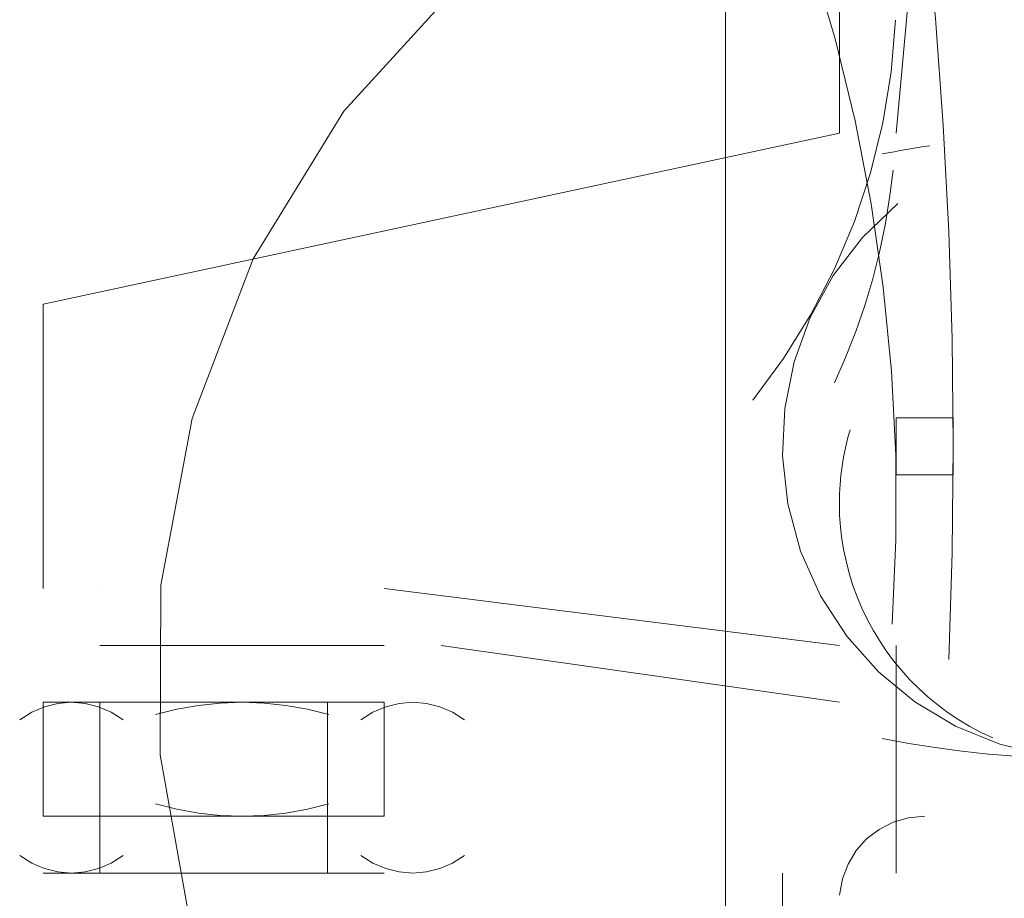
# Model space of a CAD drawing. Header units: millimetres. Extents: x 17 to 403, y 12 to 285.
# Tile 99 of 145: x 260.375 to 261.108, y 167.706 to 168.36. Entities that reach past the tile are written whole.
import ezdxf

# ---------------------------------------------------------------- set-up
doc = ezdxf.new("R2010")
doc.units = ezdxf.units.MM
doc.layers.add('LINE_000000', color=7, linetype='Continuous')

msp = doc.modelspace()

# ---------------------------------------------------------------- linework, layer by layer
at = {"layer": 'LINE_000000', "lineweight": 0}
for p, q in [((260.90033, 170.09533), (260.90033, 152.61167)), ((260.985, 168.275), (260.985, 168.86766)), ((261.06966, 168.74067), (261.02733, 168.275)), ((260.985, 168.275), (260.39233, 168.14801)), ((260.985, 168.275), (260.39233, 168.14801)), ((260.39233, 168.14801), (260.39233, 167.93634)), ((260.39233, 168.14801), (260.39233, 168.14801)), ((260.39233, 168.10567), (260.39233, 168.10567)), ((261.06966, 168.06333), (261.02733, 168.06333)), ((261.02733, 168.06333), (261.02733, 168.06333)), ((261.02733, 168.06333), (261.02733, 168.06333)), ((261.02733, 168.06333), (261.02733, 168.06333)), ((261.02733, 168.06333), (261.02733, 168.06333)), ((261.02733, 168.06333), (261.02733, 168.06333)), ((261.02733, 168.06333), (261.02733, 168.06333)), ((261.06966, 168.06333), (261.02733, 168.06333)), ((261.02733, 168.06333), (261.02733, 168.06333)), ((261.02733, 168.06333), (261.02733, 168.06333)), ((261.02733, 168.06333), (261.02733, 168.06333)), ((261.02733, 168.06333), (261.02733, 168.06333)), ((261.02733, 168.06333), (261.02733, 168.06333)), ((261.02733, 168.06333), (261.02733, 168.06333)), ((261.06966, 168.06333), (261.02733, 168.06333)), ((261.02733, 168.06333), (261.02733, 168.06333)), ((261.02733, 168.06333), (261.02733, 168.06333)), ((261.02733, 168.06333), (261.02733, 168.06333)), ((261.02733, 168.06333), (261.02733, 168.06333)), ((261.02733, 168.06333), (261.02733, 168.06333)), ((261.02733, 168.06333), (261.02733, 168.06333)), ((261.06966, 168.06333), (261.02733, 168.06333)), ((261.02733, 168.06333), (261.02733, 168.06333)), ((261.02733, 168.06333), (261.02733, 168.06333)), ((261.02733, 168.06333), (261.02733, 168.06333)), ((261.02733, 168.06333), (261.02733, 168.06333)), ((261.02733, 168.06333), (261.02733, 168.06333)), ((261.06966, 168.06333), (261.02733, 168.06333)), ((261.02733, 168.06333), (261.02733, 168.06333)), ((261.02733, 168.06333), (261.02733, 168.06333)), ((261.02733, 168.06333), (261.02733, 168.06333)), ((261.02733, 168.06333), (261.02733, 168.06333)), ((261.06966, 168.06333), (261.02733, 168.06333)), ((261.02733, 168.06333), (261.02733, 168.06333)), ((261.02733, 168.06333), (261.02733, 168.06333)), ((261.02733, 168.06333), (261.02733, 168.06333)), ((261.02733, 168.06333), (261.02733, 168.06333)), ((261.06966, 168.06333), (261.02733, 168.06333)), ((261.02733, 168.06333), (261.02733, 168.06333)), ((261.02733, 168.06333), (261.02733, 168.06333)), ((261.06966, 168.06333), (261.02733, 168.06333)), ((261.02733, 168.06333), (261.02733, 168.06333)), ((261.02733, 168.06333), (261.02733, 168.06333)), ((261.02733, 168.06333), (261.02733, 168.06333)), ((261.02733, 168.06333), (261.02733, 168.06333)), ((261.02733, 168.06333), (261.02733, 168.06333)), ((261.02733, 168.06333), (261.02733, 168.06333)), ((261.02733, 168.06333), (261.02733, 168.06333)), ((261.02733, 168.06333), (261.02733, 168.06333)), ((261.02733, 168.06333), (261.02733, 168.06333)), ((261.02733, 168.06333), (261.02733, 168.06333)), ((261.02733, 168.06333), (261.02733, 168.06333)), ((261.02733, 168.06333), (261.02733, 168.06333)), ((261.02733, 168.06333), (261.02733, 168.06333)), ((261.02733, 168.06333), (261.02733, 168.06333)), ((261.02733, 168.06333), (261.02733, 168.06333)), ((261.02733, 168.06333), (261.02733, 168.06333)), ((261.02733, 168.06333), (261.02733, 168.06333)), ((261.02733, 168.06333), (261.02733, 168.06333)), ((261.02733, 168.06333), (261.02733, 168.06333)), ((261.02733, 168.06333), (261.02733, 168.06333)), ((261.02733, 168.06333), (261.02733, 168.06333)), ((261.02733, 168.06333), (261.02733, 168.06333)), ((261.02733, 168.06333), (261.02733, 168.06333)), ((261.02733, 168.06333), (261.02733, 168.06333)), ((261.02733, 168.06333), (261.02733, 168.06333)), ((261.02733, 168.06333), (261.02733, 168.06333)), ((261.02733, 168.06333), (261.02733, 168.021)), ((261.02733, 168.06333), (261.02733, 168.06333)), ((261.02733, 168.06333), (261.02733, 168.06333)), ((261.02733, 168.06333), (261.02733, 168.06333)), ((261.02733, 168.06333), (261.02733, 168.06333)), ((261.02733, 168.06333), (261.02733, 168.06333)), ((261.02733, 168.06333), (261.02733, 168.06333)), ((261.02733, 168.06333), (261.02733, 168.06333)), ((261.02733, 168.06333), (261.02733, 168.021)), ((261.02733, 168.06333), (261.02733, 168.06333)), ((261.02733, 168.06333), (261.02733, 168.06333)), ((261.02733, 168.06333), (261.02733, 168.06333)), ((261.02733, 168.06333), (261.02733, 168.021)), ((261.02733, 168.06333), (261.02733, 168.06333)), ((261.02733, 168.06333), (261.02733, 168.021)), ((261.02733, 168.06333), (261.02733, 168.06333)), ((261.02733, 168.06333), (261.02733, 168.06333)), ((261.02733, 168.06333), (261.02733, 168.06333)), ((261.02733, 168.06333), (261.02733, 168.06333)), ((261.02733, 168.06333), (261.02733, 168.06333)), ((261.02733, 168.06333), (261.02733, 168.021)), ((261.02733, 168.06333), (261.02733, 168.06333)), ((261.02733, 168.06333), (261.02733, 168.06333)), ((261.02733, 168.06333), (261.02733, 168.06333)), ((261.02733, 168.06333), (261.02733, 168.06333)), ((261.02733, 168.06333), (261.02733, 168.06333)), ((261.02733, 168.06333), (261.02733, 168.06333)), ((261.02733, 168.06333), (261.02733, 168.06333)), ((261.02733, 168.06333), (261.02733, 168.06333)), ((261.02733, 168.06333), (261.02733, 168.06333)), ((261.02733, 168.06333), (261.02733, 168.06333)), ((261.02733, 168.06333), (261.02733, 168.06333)), ((261.02733, 168.06333), (261.02733, 168.021)), ((261.02733, 168.06333), (261.02733, 168.06333)), ((261.02733, 168.06333), (261.02733, 168.06333)), ((261.02733, 168.06333), (261.02733, 168.06333)), ((261.02733, 168.06333), (261.02733, 168.06333)), ((261.02733, 168.06333), (261.02733, 168.06333)), ((261.02733, 168.06333), (261.02733, 168.06333)), ((261.02733, 168.06333), (261.02733, 168.06333)), ((261.02733, 168.06333), (261.02733, 168.06333)), ((261.02733, 168.06333), (261.02733, 168.06333)), ((261.02733, 168.06333), (261.02733, 168.06333)), ((261.02733, 168.06333), (261.02733, 168.06333)), ((261.02733, 168.06333), (261.02733, 168.06333)), ((261.02733, 168.06333), (261.02733, 168.06333)), ((261.02733, 168.06333), (261.02733, 168.06333)), ((261.02733, 168.06333), (261.02733, 168.06333)), ((261.02733, 168.06333), (261.02733, 168.06333)), ((261.02733, 168.06333), (261.02733, 168.06333)), ((261.02733, 168.06333), (261.02733, 168.06333)), ((261.06966, 168.06333), (261.06966, 168.06333)), ((261.06966, 168.06333), (261.06966, 168.06333)), ((261.06966, 168.06333), (261.06966, 168.06333)), ((261.06966, 168.06333), (261.06966, 168.06333)), ((261.06966, 168.06333), (261.06966, 168.06333)), ((261.06966, 168.06333), (261.06966, 168.06333)), ((261.06966, 168.06333), (261.06966, 168.06333)), ((261.06966, 168.06333), (261.06966, 168.06333)), ((261.06966, 168.06333), (261.06966, 168.06333)), ((261.06966, 168.06333), (261.06966, 168.06333)), ((261.06966, 168.06333), (261.06966, 168.06333)), ((261.06966, 168.06333), (261.06966, 168.06333)), ((261.06966, 168.06333), (261.06966, 168.06333)), ((261.06966, 168.06333), (261.06966, 168.06333)), ((261.06966, 168.06333), (261.06966, 168.06333)), ((261.06966, 168.06333), (261.06966, 168.06333)), ((261.06966, 168.06333), (261.06966, 168.06333)), ((261.06966, 168.06333), (261.06966, 168.06333)), ((261.06966, 168.06333), (261.06966, 168.06333)), ((261.06966, 168.06333), (261.06966, 168.06333)), ((261.06966, 168.06333), (261.06966, 168.06333)), ((261.06966, 168.06333), (261.06966, 168.06333)), ((261.06966, 168.06333), (261.06966, 168.06333)), ((261.06966, 168.06333), (261.06966, 168.06333)), ((261.06966, 168.06333), (261.06966, 168.06333)), ((261.06966, 168.06333), (261.06966, 168.06333)), ((261.06966, 168.06333), (261.06966, 168.06333)), ((261.06966, 168.06333), (261.06966, 168.06333)), ((261.06966, 168.06333), (261.06966, 168.06333)), ((261.06966, 168.06333), (261.06966, 168.06333)), ((261.06966, 168.06333), (261.06966, 168.06333)), ((261.06966, 168.06333), (261.06966, 168.06333)), ((261.06966, 168.06333), (261.06966, 168.06333)), ((261.06966, 168.06333), (261.06966, 168.06333)), ((261.06966, 168.06333), (261.06966, 168.06333)), ((261.06966, 168.06333), (261.06966, 168.06333)), ((261.06966, 168.06333), (261.06966, 168.06333)), ((261.06966, 168.06333), (261.06966, 168.06333)), ((261.06966, 168.06333), (261.06966, 168.06333)), ((261.06966, 168.06333), (261.06966, 168.06333)), ((261.06966, 168.06333), (261.06966, 168.06333)), ((261.06966, 168.06333), (261.06966, 168.06333)), ((261.06966, 168.06333), (261.06966, 168.06333)), ((261.06966, 168.06333), (261.06966, 168.06333)), ((261.06966, 168.06333), (261.06966, 168.06333)), ((261.06966, 168.06333), (261.06966, 168.06333)), ((261.06966, 168.06333), (261.06966, 168.06333)), ((261.06966, 168.06333), (261.06966, 168.06333)), ((261.06966, 168.06333), (261.06966, 168.06333)), ((261.06966, 168.06333), (261.06966, 168.06333)), ((261.06966, 168.06333), (261.06966, 168.06333)), ((261.06966, 168.06333), (261.06966, 168.06333)), ((261.06966, 168.06333), (261.06966, 168.06333)), ((261.06966, 168.06333), (261.06966, 168.06333)), ((261.06966, 168.06333), (261.06966, 168.06333)), ((261.06966, 168.06333), (261.06966, 168.06333)), ((261.06966, 168.06333), (261.06966, 168.06333)), ((261.06966, 168.06333), (261.06966, 168.06333)), ((261.06966, 168.06333), (261.06966, 168.06333)), ((261.06966, 168.06333), (261.06966, 168.06333)), ((261.06966, 168.06333), (261.06966, 168.06333)), ((261.06966, 168.06333), (261.06966, 168.06333)), ((261.06966, 168.06333), (261.06966, 168.06333)), ((261.06966, 168.06333), (261.06966, 168.06333)), ((261.06966, 168.06333), (261.06966, 168.06333)), ((261.06966, 168.06333), (261.06966, 168.06333)), ((261.06966, 168.06333), (261.06966, 168.06333)), ((261.06966, 168.06333), (261.06966, 168.06333)), ((261.06966, 168.06333), (261.06966, 168.06333)), ((261.06966, 168.06333), (261.06966, 168.06333)), ((261.06966, 168.06333), (261.06966, 168.06333)), ((261.06966, 168.06333), (261.06966, 168.06333)), ((261.06966, 168.06333), (261.06966, 168.06333)), ((261.06966, 168.06333), (261.06966, 168.06333)), ((261.06966, 168.06333), (261.06966, 168.06333)), ((261.06966, 168.06333), (261.06966, 168.06333)), ((261.06966, 168.06333), (261.06966, 168.06333)), ((261.06966, 168.06333), (261.06966, 168.06333)), ((261.06966, 168.06333), (261.06966, 168.06333)), ((261.06966, 168.06333), (261.06966, 168.06333)), ((261.06966, 168.06333), (261.06966, 168.06333)), ((261.06966, 168.06333), (261.06966, 168.06333)), ((261.06966, 168.06333), (261.06966, 168.06333)), ((261.06966, 168.06333), (261.06966, 168.06333)), ((261.06966, 168.06333), (261.06966, 168.06333)), ((261.06966, 168.06333), (261.06966, 168.06333)), ((261.06966, 168.06333), (261.06966, 168.06333)), ((261.06966, 168.06333), (261.06966, 168.06333)), ((261.06966, 168.06333), (261.06966, 168.06333)), ((261.06966, 168.06333), (261.06966, 168.06333)), ((261.06966, 168.06333), (261.06966, 168.06333)), ((261.06966, 168.06333), (261.06966, 168.06333)), ((261.06966, 168.06333), (261.06966, 168.06333)), ((261.06966, 168.06333), (261.06966, 168.06333)), ((261.06966, 168.06333), (261.06966, 168.06333)), ((261.06966, 168.06333), (261.06966, 168.06333)), ((261.06966, 168.06333), (261.06966, 168.06333)), ((261.06966, 168.06333), (261.06966, 168.06333)), ((261.06966, 168.06333), (261.06966, 168.06333)), ((261.06966, 168.06333), (261.06966, 168.06333)), ((261.06966, 168.06333), (261.06966, 168.06333)), ((261.06966, 168.06333), (261.06966, 168.06333)), ((261.06966, 168.06333), (261.06966, 168.06333)), ((261.06966, 168.06333), (261.06966, 168.06333)), ((261.06966, 168.06333), (261.06966, 168.06333)), ((261.06966, 168.06333), (261.06966, 168.06333)), ((261.06966, 168.06333), (261.06966, 168.06333)), ((261.06966, 168.06333), (261.06966, 168.06333)), ((261.06966, 168.06333), (261.06966, 168.06333)), ((261.06966, 168.06333), (261.06966, 168.06333)), ((261.06966, 168.06333), (261.06966, 168.06333)), ((261.06966, 168.06333), (261.06966, 168.06333)), ((261.06966, 168.06333), (261.06966, 168.021)), ((261.06966, 168.06333), (261.06966, 168.06333)), ((261.06966, 168.06333), (261.06966, 168.06333)), ((261.06966, 168.06333), (261.06966, 168.06333)), ((261.06966, 168.06333), (261.06966, 168.06333)), ((261.06966, 168.06333), (261.06966, 168.06333)), ((261.06966, 168.06333), (261.06966, 168.06333)), ((261.06966, 168.06333), (261.06966, 168.06333)), ((261.06966, 168.06333), (261.06966, 168.06333)), ((261.06966, 168.06333), (261.06966, 168.06333)), ((261.06966, 168.06333), (261.06966, 168.06333)), ((261.06966, 168.06333), (261.06966, 168.06333)), ((261.06966, 168.06333), (261.06966, 168.06333)), ((261.06966, 168.06333), (261.06966, 168.06333)), ((261.06966, 168.06333), (261.06966, 168.06333)), ((261.06966, 168.06333), (261.06966, 168.06333)), ((261.06966, 168.06333), (261.06966, 168.06333)), ((261.06966, 168.06333), (261.06966, 168.021)), ((261.06966, 168.06333), (261.06966, 168.06333)), ((261.06966, 168.06333), (261.06966, 168.06333)), ((261.06966, 168.06333), (261.06966, 168.06333)), ((261.06966, 168.06333), (261.06966, 168.06333)), ((261.06966, 168.06333), (261.06966, 168.06333)), ((261.06966, 168.06333), (261.06966, 168.06333)), ((261.06966, 168.06333), (261.06966, 168.06333)), ((261.06966, 168.06333), (261.06966, 168.06333)), ((261.06966, 168.06333), (261.06966, 168.06333)), ((261.06966, 168.06333), (261.06966, 168.06333)), ((261.06966, 168.06333), (261.06966, 168.06333)), ((261.06966, 168.06333), (261.06966, 168.06333)), ((261.06966, 168.06333), (261.06966, 168.06333)), ((261.06966, 168.06333), (261.06966, 168.06333)), ((261.06966, 168.06333), (261.06966, 168.06333)), ((261.06966, 168.06333), (261.06966, 168.06333)), ((261.06966, 168.06333), (261.06966, 168.021)), ((261.06966, 168.06333), (261.06966, 168.06333)), ((261.06966, 168.06333), (261.06966, 168.06333)), ((261.06966, 168.06333), (261.06966, 168.06333)), ((261.06966, 168.06333), (261.06966, 168.06333)), ((261.06966, 168.06333), (261.06966, 168.06333)), ((261.06966, 168.06333), (261.06966, 168.06333)), ((261.06966, 168.06333), (261.06966, 168.06333)), ((261.06966, 168.06333), (261.06966, 168.06333)), ((261.06966, 168.06333), (261.06966, 168.06333)), ((261.06966, 168.06333), (261.06966, 168.06333)), ((261.06966, 168.06333), (261.06966, 168.06333)), ((261.06966, 168.06333), (261.06966, 168.06333)), ((261.06966, 168.06333), (261.06966, 168.06333)), ((261.06966, 168.06333), (261.06966, 168.06333)), ((261.06966, 168.06333), (261.06966, 168.06333)), ((261.06966, 168.06333), (261.06966, 168.06333)), ((261.06966, 168.06333), (261.06966, 168.06333)), ((261.06966, 168.06333), (261.06966, 168.021)), ((261.06966, 168.06333), (261.06966, 168.06333)), ((261.06966, 168.06333), (261.06966, 168.06333)), ((261.06966, 168.06333), (261.06966, 168.06333)), ((261.06966, 168.06333), (261.06966, 168.06333)), ((261.06966, 168.06333), (261.06966, 168.06333)), ((261.06966, 168.06333), (261.06966, 168.06333)), ((261.06966, 168.06333), (261.06966, 168.06333)), ((261.06966, 168.06333), (261.06966, 168.06333)), ((261.06966, 168.06333), (261.06966, 168.06333)), ((261.06966, 168.06333), (261.06966, 168.06333)), ((261.06966, 168.06333), (261.06966, 168.06333)), ((261.06966, 168.06333), (261.06966, 168.06333)), ((261.06966, 168.06333), (261.06966, 168.06333)), ((261.06966, 168.06333), (261.06966, 168.06333)), ((261.06966, 168.06333), (261.06966, 168.06333)), ((261.06966, 168.06333), (261.06966, 168.06333)), ((261.06966, 168.06333), (261.06966, 168.06333)), ((261.06966, 168.06333), (261.06966, 168.021)), ((261.06966, 168.06333), (261.06966, 168.06333)), ((261.06966, 168.06333), (261.06966, 168.06333)), ((261.06966, 168.06333), (261.06966, 168.06333)), ((261.06966, 168.06333), (261.06966, 168.06333)), ((261.06966, 168.06333), (261.06966, 168.06333)), ((261.06966, 168.06333), (261.06966, 168.06333)), ((261.06966, 168.06333), (261.06966, 168.06333)), ((261.06966, 168.06333), (261.06966, 168.06333)), ((261.06966, 168.06333), (261.06966, 168.06333)), ((261.06966, 168.06333), (261.06966, 168.06333)), ((261.06966, 168.06333), (261.06966, 168.06333)), ((261.06966, 168.06333), (261.06966, 168.06333)), ((261.06966, 168.06333), (261.06966, 168.06333)), ((261.06966, 168.06333), (261.06966, 168.06333)), ((261.06966, 168.06333), (261.06966, 168.021)), ((261.06966, 168.06333), (261.06966, 168.06333)), ((261.06966, 168.06333), (261.06966, 168.06333)), ((261.06966, 168.06333), (261.06966, 168.06333)), ((261.06966, 168.06333), (261.06966, 168.06333)), ((261.06966, 168.06333), (261.06966, 168.06333)), ((261.06966, 168.06333), (261.06966, 168.06333)), ((261.06966, 168.06333), (261.06966, 168.06333)), ((261.06966, 168.06333), (261.06966, 168.021)), ((261.06966, 168.06333), (261.06966, 168.06333)), ((261.06966, 168.06333), (261.06966, 168.06333)), ((261.06966, 168.06333), (261.06966, 168.06333)), ((261.06966, 168.06333), (261.06966, 168.021)), ((261.06966, 168.06333), (261.06966, 168.06333)), ((261.06966, 168.06333), (261.06966, 168.06333)), ((261.06966, 168.06333), (261.06966, 168.06333)), ((261.06966, 168.06333), (261.06966, 168.06333)), ((261.06966, 168.06333), (261.06966, 168.06333)), ((261.06966, 168.06333), (261.06966, 168.06333)), ((261.06966, 168.06333), (261.06966, 168.06333)), ((261.06966, 168.06333), (261.06966, 168.06333)), ((261.06966, 168.06333), (261.06966, 168.06333)), ((261.06966, 168.06333), (261.06966, 168.06333)), ((261.06966, 168.06333), (261.06966, 168.06333)), ((261.06966, 168.06333), (261.06966, 168.06333)), ((261.06966, 168.06333), (261.06966, 168.06333)), ((261.06966, 168.06333), (261.06966, 168.06333)), ((261.06966, 168.06333), (261.06966, 168.021)), ((261.06966, 168.06333), (261.06966, 168.06333)), ((261.06966, 168.06333), (261.06966, 168.06333)), ((261.06966, 168.06333), (261.06966, 168.06333)), ((261.06966, 168.06333), (261.06966, 168.06333)), ((261.06966, 168.06333), (261.06966, 168.06333)), ((261.06966, 168.06333), (261.06966, 168.06333)), ((261.06966, 168.06333), (261.06966, 168.06333)), ((261.06966, 168.06333), (261.06966, 168.06333)), ((261.06966, 168.06333), (261.06966, 168.06333)), ((261.06966, 168.06333), (261.06966, 168.06333)), ((261.06966, 168.06333), (261.06966, 168.06333)), ((261.06966, 168.06333), (261.06966, 168.06333)), ((261.06966, 168.06333), (261.06966, 168.06333)), ((261.06966, 168.06333), (261.06966, 168.021)), ((261.06966, 168.06333), (261.06966, 168.06333)), ((261.06966, 168.06333), (261.06966, 168.06333)), ((261.06966, 168.06333), (261.06966, 168.06333)), ((261.06966, 168.06333), (261.06966, 168.06333)), ((261.06966, 168.06333), (261.06966, 168.06333)), ((261.06966, 168.06333), (261.06966, 168.06333)), ((261.06966, 168.06333), (261.06966, 168.06333)), ((261.06966, 168.06333), (261.06966, 168.06333)), ((261.06966, 168.06333), (261.06966, 168.06333)), ((261.06966, 168.06333), (261.06966, 168.06333)), ((261.06966, 168.06333), (261.06966, 168.021)), ((261.06966, 168.06333), (261.06966, 168.06333)), ((261.06966, 168.06333), (261.06966, 168.06333)), ((261.06966, 168.06333), (261.06966, 168.06333)), ((261.06966, 168.06333), (261.06966, 168.06333)), ((261.06966, 168.06333), (261.06966, 168.06333)), ((261.06966, 168.06333), (261.06966, 168.06333)), ((261.06966, 168.06333), (261.06966, 168.06333)), ((261.06966, 168.06333), (261.06966, 168.06333)), ((261.06966, 168.06333), (261.06966, 168.021)), ((261.06966, 168.06333), (261.06966, 168.06333)), ((261.06966, 168.06333), (261.06966, 168.06333)), ((261.06966, 168.06333), (261.06966, 168.06333)), ((261.06966, 168.06333), (261.06966, 168.06333)), ((261.06966, 168.06333), (261.06966, 168.021)), ((261.06966, 168.06333), (261.06966, 168.06333)), ((261.06966, 168.06333), (261.06966, 168.06333)), ((261.06966, 168.06333), (261.06966, 168.06333)), ((261.06966, 168.06333), (261.06966, 168.06333)), ((261.06966, 168.06333), (261.06966, 168.06333)), ((261.06966, 168.06333), (261.06966, 168.06333)), ((261.06966, 168.06333), (261.06966, 168.021)), ((261.06966, 168.06333), (261.06966, 168.06333)), ((261.06966, 168.06333), (261.06966, 168.06333)), ((261.06966, 168.06333), (261.06966, 168.06333)), ((261.06966, 168.06333), (261.06966, 168.06333)), ((261.06966, 168.06333), (261.06966, 168.06333)), ((261.06966, 168.06333), (261.06966, 168.06333)), ((261.06966, 168.06333), (261.06966, 168.06333)), ((261.06966, 168.06333), (261.06966, 168.06333)), ((261.06966, 168.06333), (261.06966, 168.06333)), ((261.06966, 168.06333), (261.06966, 168.06333)), ((261.06966, 168.06333), (261.06966, 168.06333)), ((261.06966, 168.06333), (261.06966, 168.06333)), ((261.06966, 168.06333), (261.06966, 168.06333)), ((261.06966, 168.06333), (261.06966, 168.06333)), ((261.06966, 168.06333), (261.06966, 168.06333)), ((261.06966, 168.06333), (261.06966, 168.06333)), ((261.06966, 168.06333), (261.06966, 168.021)), ((261.06966, 168.06333), (261.06966, 168.06333)), ((261.06966, 168.06333), (261.06966, 168.06333)), ((261.06966, 168.06333), (261.06966, 168.06333)), ((261.06966, 168.06333), (261.06966, 168.06333)), ((261.06966, 168.06333), (261.06966, 168.06333)), ((261.06966, 168.06333), (261.06966, 168.06333)), ((261.06966, 168.06333), (261.06966, 168.06333)), ((261.06966, 168.06333), (261.06966, 168.06333)), ((261.06966, 168.06333), (261.06966, 168.06333)), ((261.06966, 168.06333), (261.06966, 168.06333)), ((261.06966, 168.06333), (261.06966, 168.06333)), ((261.06966, 168.06333), (261.06966, 168.06333)), ((261.06966, 168.06333), (261.06966, 168.06333)), ((261.06966, 168.06333), (261.06966, 168.06333)), ((261.06966, 168.06333), (261.06966, 168.06333)), ((261.06966, 168.06333), (261.06966, 168.06333)), ((261.06966, 168.06333), (261.06966, 168.06333)), ((261.06966, 168.06333), (261.06966, 168.06333)), ((261.06966, 168.06333), (261.06966, 168.06333)), ((261.06966, 168.06333), (261.06966, 168.06333)), ((261.06966, 168.06333), (261.06966, 168.06333)), ((261.06966, 168.06333), (261.06966, 168.06333)), ((261.06966, 168.06333), (261.06966, 168.06333)), ((261.06966, 168.06333), (261.06966, 168.06333)), ((261.06966, 168.06333), (261.06966, 168.06333)), ((261.06966, 168.06333), (261.06966, 168.06333)), ((261.06966, 168.06333), (261.06966, 168.06333)), ((261.06966, 168.06333), (261.06966, 168.06333)), ((261.06966, 168.06333), (261.06966, 168.06333)), ((261.06966, 168.06333), (261.06966, 168.06333)), ((261.06966, 168.06333), (261.06966, 168.06333)), ((261.06966, 168.06333), (261.06966, 168.06333)), ((261.06966, 168.06333), (261.06966, 168.06333)), ((261.06966, 168.06333), (261.06966, 168.06333)), ((261.06966, 168.021), (261.02733, 168.021)), ((261.02733, 168.021), (261.02733, 168.021)), ((261.02733, 168.021), (261.02733, 168.021)), ((261.02733, 168.021), (261.02733, 168.021)), ((261.02733, 168.021), (261.02733, 168.021)), ((261.02733, 168.021), (261.02733, 168.021)), ((261.02733, 168.021), (261.02733, 168.021)), ((261.06966, 168.021), (261.02733, 168.021)), ((261.02733, 168.021), (261.02733, 168.021)), ((261.02733, 168.021), (261.02733, 168.021)), ((261.02733, 168.021), (261.02733, 168.021)), ((261.02733, 168.021), (261.02733, 168.021)), ((261.02733, 168.021), (261.02733, 168.021)), ((261.02733, 168.021), (261.02733, 168.021)), ((261.06966, 168.021), (261.02733, 168.021)), ((261.02733, 168.021), (261.02733, 168.021)), ((261.02733, 168.021), (261.02733, 168.021)), ((261.02733, 168.021), (261.02733, 168.021)), ((261.02733, 168.021), (261.02733, 168.021)), ((261.02733, 168.021), (261.02733, 168.021)), ((261.02733, 168.021), (261.02733, 168.021)), ((261.06966, 168.021), (261.02733, 168.021)), ((261.02733, 168.021), (261.02733, 168.021)), ((261.02733, 168.021), (261.02733, 168.021)), ((261.02733, 168.021), (261.02733, 168.021)), ((261.02733, 168.021), (261.02733, 168.021)), ((261.02733, 168.021), (261.02733, 168.021)), ((261.02733, 168.021), (261.02733, 168.021)), ((261.06966, 168.021), (261.02733, 168.021)), ((261.02733, 168.021), (261.02733, 168.021)), ((261.02733, 168.021), (261.02733, 168.021)), ((261.02733, 168.021), (261.02733, 168.021)), ((261.02733, 168.021), (261.02733, 168.021)), ((261.02733, 168.021), (261.02733, 168.021)), ((261.06966, 168.021), (261.02733, 168.021)), ((261.02733, 168.021), (261.02733, 168.021)), ((261.02733, 168.021), (261.02733, 168.021)), ((261.02733, 168.021), (261.02733, 168.021)), ((261.02733, 168.021), (261.02733, 168.021)), ((261.06966, 168.021), (261.02733, 168.021)), ((261.02733, 168.021), (261.02733, 168.021)), ((261.02733, 168.021), (261.02733, 168.021)), ((261.02733, 168.021), (261.02733, 168.021)), ((261.02733, 168.021), (261.02733, 168.021)), ((261.06966, 168.021), (261.02733, 168.021)), ((261.02733, 168.021), (261.02733, 168.021)), ((261.02733, 168.021), (261.02733, 168.021)), ((261.06966, 168.021), (261.02733, 168.021)), ((261.02733, 168.021), (261.02733, 168.021)), ((261.02733, 168.021), (261.02733, 168.021)), ((261.02733, 168.021), (261.02733, 168.021)), ((261.02733, 168.021), (261.02733, 168.021)), ((261.02733, 168.021), (261.02733, 168.021)), ((261.02733, 168.021), (261.02733, 168.021)), ((261.02733, 168.021), (261.02733, 168.021)), ((261.02733, 168.021), (261.02733, 168.021)), ((261.02733, 168.021), (261.02733, 168.021)), ((261.02733, 168.021), (261.02733, 168.021)), ((261.02733, 168.021), (261.02733, 168.021)), ((261.02733, 168.021), (261.02733, 168.021)), ((261.02733, 168.021), (261.02733, 168.021)), ((261.02733, 168.021), (261.02733, 168.021)), ((261.02733, 168.021), (261.02733, 168.021)), ((261.02733, 168.021), (261.02733, 168.021)), ((261.02733, 168.021), (261.02733, 168.021)), ((261.02733, 168.021), (261.02733, 168.021)), ((261.02733, 168.021), (261.02733, 168.021)), ((261.02733, 168.021), (261.02733, 168.021)), ((261.02733, 168.021), (261.02733, 168.021)), ((261.02733, 168.021), (261.02733, 168.021)), ((261.02733, 168.021), (261.02733, 168.021)), ((261.02733, 168.021), (261.02733, 168.021)), ((261.02733, 168.021), (261.02733, 168.021)), ((261.02733, 168.021), (261.02733, 168.021)), ((261.02733, 168.021), (261.02733, 168.021)), ((261.02733, 168.021), (261.02733, 168.021)), ((261.02733, 168.021), (261.02733, 168.021)), ((261.02733, 168.021), (261.02733, 168.021)), ((261.02733, 168.021), (261.02733, 168.021)), ((261.02733, 168.021), (261.02733, 168.021)), ((261.02733, 168.021), (261.02733, 168.021)), ((261.02733, 168.021), (261.02733, 168.021)), ((261.02733, 168.021), (261.02733, 168.021)), ((261.02733, 168.021), (261.02733, 168.021)), ((261.02733, 168.021), (261.02733, 168.021)), ((261.02733, 168.021), (261.02733, 168.021)), ((261.02733, 168.021), (261.02733, 168.021)), ((261.02733, 168.021), (261.02733, 168.021)), ((261.02733, 168.021), (261.02733, 168.021)), ((261.02733, 168.021), (261.02733, 168.021)), ((261.02733, 168.021), (261.02733, 168.021)), ((261.02733, 168.021), (261.02733, 168.021)), ((261.02733, 168.021), (261.02733, 168.021)), ((261.02733, 168.021), (261.02733, 168.021)), ((261.02733, 168.021), (261.02733, 168.021)), ((261.02733, 168.021), (261.02733, 168.021)), ((261.02733, 168.021), (261.02733, 168.021)), ((261.02733, 168.021), (261.02733, 168.021)), ((261.02733, 168.021), (261.02733, 168.021)), ((261.02733, 168.021), (261.02733, 168.021)), ((261.02733, 168.021), (261.02733, 168.021)), ((261.02733, 168.021), (261.02733, 168.021)), ((261.02733, 168.021), (261.02733, 168.021)), ((261.02733, 168.021), (261.02733, 168.021)), ((261.02733, 168.021), (261.02733, 168.021)), ((261.02733, 168.021), (261.02733, 168.021)), ((261.02733, 168.021), (261.02733, 168.021)), ((261.02733, 168.021), (261.02733, 168.021)), ((261.02733, 168.021), (261.02733, 168.021)), ((261.02733, 168.021), (261.02733, 168.021)), ((261.02733, 168.021), (261.02733, 168.021)), ((261.02733, 168.021), (261.02733, 168.021)), ((261.02733, 168.021), (261.02733, 168.021)), ((261.02733, 168.021), (261.02733, 168.021)), ((261.02733, 168.021), (261.02733, 168.021)), ((261.02733, 168.021), (261.02733, 168.021)), ((261.02733, 168.021), (261.02733, 168.021)), ((261.02733, 168.021), (261.02733, 168.021)), ((261.02733, 168.021), (261.02733, 168.021)), ((261.02733, 168.021), (261.02733, 168.021)), ((261.02733, 168.021), (261.02733, 168.021)), ((261.02733, 168.021), (261.02733, 168.021)), ((261.02733, 168.021), (261.02733, 168.021)), ((261.02733, 168.021), (261.02733, 168.021)), ((261.02733, 168.021), (261.02733, 168.021)), ((261.02733, 168.021), (261.02733, 168.021)), ((261.02733, 168.021), (261.02733, 168.021)), ((261.02733, 168.021), (261.02733, 168.021)), ((261.02733, 168.021), (261.02733, 168.021)), ((261.02733, 168.021), (261.02733, 168.021)), ((261.02733, 168.021), (261.02733, 168.021)), ((261.02733, 168.021), (261.02733, 168.021)), ((261.02733, 168.021), (261.02733, 168.021)), ((261.02733, 168.021), (261.02733, 168.021)), ((261.02733, 168.021), (261.02733, 168.021)), ((261.02733, 168.021), (261.02733, 168.021)), ((261.02733, 168.021), (261.02733, 168.021)), ((261.02733, 168.021), (261.02733, 168.021)), ((261.02733, 168.021), (261.02733, 168.021)), ((261.02733, 168.021), (261.02733, 168.021)), ((261.02733, 168.021), (261.02733, 168.021)), ((261.02733, 168.021), (261.02733, 168.021)), ((261.06966, 168.021), (261.06966, 168.021)), ((261.06966, 168.021), (261.06966, 168.021)), ((261.06966, 168.021), (261.06966, 168.021)), ((261.06966, 168.021), (261.06966, 168.021)), ((261.06966, 168.021), (261.06966, 168.021)), ((261.06966, 168.021), (261.06966, 168.021)), ((261.06966, 168.021), (261.06966, 168.021)), ((261.06966, 168.021), (261.06966, 168.021)), ((261.06966, 168.021), (261.06966, 168.021)), ((261.06966, 168.021), (261.06966, 168.021)), ((261.06966, 168.021), (261.06966, 168.021)), ((261.06966, 168.021), (261.06966, 168.021)), ((261.06966, 168.021), (261.06966, 168.021)), ((261.06966, 168.021), (261.06966, 168.021)), ((261.06966, 168.021), (261.06966, 168.021)), ((261.06966, 168.021), (261.06966, 168.021)), ((261.06966, 168.021), (261.06966, 168.021)), ((261.06966, 168.021), (261.06966, 168.021)), ((261.06966, 168.021), (261.06966, 168.021)), ((261.06966, 168.021), (261.06966, 168.021)), ((261.06966, 168.021), (261.06966, 168.021)), ((261.06966, 168.021), (261.06966, 168.021)), ((261.06966, 168.021), (261.06966, 168.021)), ((261.06966, 168.021), (261.06966, 168.021)), ((261.06966, 168.021), (261.06966, 168.021)), ((261.06966, 168.021), (261.06966, 168.021)), ((261.06966, 168.021), (261.06966, 168.021)), ((261.06966, 168.021), (261.06966, 168.021)), ((261.06966, 168.021), (261.06966, 168.021)), ((261.06966, 168.021), (261.06966, 168.021)), ((261.06966, 168.021), (261.06966, 168.021)), ((261.06966, 168.021), (261.06966, 168.021)), ((261.06966, 168.021), (261.06966, 168.021)), ((261.06966, 168.021), (261.06966, 168.021)), ((261.06966, 168.021), (261.06966, 168.021)), ((261.06966, 168.021), (261.06966, 168.021)), ((261.06966, 168.021), (261.06966, 168.021)), ((261.06966, 168.021), (261.06966, 168.021)), ((261.06966, 168.021), (261.06966, 168.021)), ((261.06966, 168.021), (261.06966, 168.021)), ((261.06966, 168.021), (261.06966, 168.021)), ((261.06966, 168.021), (261.06966, 168.021)), ((261.06966, 168.021), (261.06966, 168.021)), ((261.06966, 168.021), (261.06966, 168.021)), ((261.06966, 168.021), (261.06966, 168.021)), ((261.06966, 168.021), (261.06966, 168.021)), ((261.06966, 168.021), (261.06966, 168.021)), ((261.06966, 168.021), (261.06966, 168.021)), ((261.06966, 168.021), (261.06966, 168.021)), ((261.06966, 168.021), (261.06966, 168.021)), ((261.06966, 168.021), (261.06966, 168.021)), ((261.06966, 168.021), (261.06966, 168.021)), ((261.06966, 168.021), (261.06966, 168.021)), ((261.06966, 168.021), (261.06966, 168.021)), ((261.06966, 168.021), (261.06966, 168.021)), ((261.06966, 168.021), (261.06966, 168.021)), ((261.06966, 168.021), (261.06966, 168.021)), ((261.06966, 168.021), (261.06966, 168.021)), ((261.06966, 168.021), (261.06966, 168.021)), ((261.06966, 168.021), (261.06966, 168.021)), ((261.06966, 168.021), (261.06966, 168.021)), ((261.06966, 168.021), (261.06966, 168.021)), ((261.06966, 168.021), (261.06966, 168.021)), ((261.06966, 168.021), (261.06966, 168.021)), ((261.06966, 168.021), (261.06966, 168.021)), ((261.06966, 168.021), (261.06966, 168.021)), ((261.06966, 168.021), (261.06966, 168.021)), ((261.06966, 168.021), (261.06966, 168.021)), ((261.06966, 168.021), (261.06966, 168.021)), ((261.06966, 168.021), (261.06966, 168.021)), ((261.06966, 168.021), (261.06966, 168.021)), ((261.06966, 168.021), (261.06966, 168.021)), ((261.06966, 168.021), (261.06966, 168.021)), ((261.06966, 168.021), (261.06966, 168.021)), ((261.06966, 168.021), (261.06966, 168.021)), ((261.06966, 168.021), (261.06966, 168.021)), ((261.06966, 168.021), (261.06966, 168.021)), ((261.06966, 168.021), (261.06966, 168.021)), ((261.06966, 168.021), (261.06966, 168.021)), ((261.06966, 168.021), (261.06966, 168.021)), ((261.06966, 168.021), (261.06966, 168.021)), ((261.06966, 168.021), (261.06966, 168.021)), ((261.06966, 168.021), (261.06966, 168.021)), ((261.06966, 168.021), (261.06966, 168.021)), ((261.06966, 168.021), (261.06966, 168.021)), ((261.06966, 168.021), (261.06966, 168.021)), ((261.06966, 168.021), (261.06966, 168.021)), ((261.06966, 168.021), (261.06966, 168.021)), ((261.06966, 168.021), (261.06966, 168.021)), ((261.06966, 168.021), (261.06966, 168.021)), ((261.06966, 168.021), (261.06966, 168.021)), ((261.06966, 168.021), (261.06966, 168.021)), ((261.06966, 168.021), (261.06966, 168.021)), ((261.06966, 168.021), (261.06966, 168.021)), ((261.06966, 168.021), (261.06966, 168.021)), ((261.06966, 168.021), (261.06966, 168.021)), ((261.06966, 168.021), (261.06966, 168.021)), ((261.06966, 168.021), (261.06966, 168.021)), ((261.06966, 168.021), (261.06966, 168.021)), ((261.06966, 168.021), (261.06966, 168.021)), ((261.06966, 168.021), (261.06966, 168.021)), ((261.06966, 168.021), (261.06966, 168.021)), ((261.06966, 168.021), (261.06966, 168.021)), ((261.06966, 168.021), (261.06966, 168.021)), ((261.06966, 168.021), (261.06966, 168.021)), ((261.06966, 168.021), (261.06966, 168.021)), ((261.06966, 168.021), (261.06966, 168.021)), ((261.06966, 168.021), (261.06966, 168.021)), ((261.06966, 168.021), (261.06966, 168.021)), ((261.06966, 168.021), (261.06966, 168.021)), ((261.06966, 168.021), (261.06966, 168.021)), ((261.06966, 168.021), (261.06966, 168.021)), ((261.06966, 168.021), (261.06966, 168.021)), ((261.06966, 168.021), (261.06966, 168.021)), ((261.06966, 168.021), (261.06966, 168.021)), ((261.06966, 168.021), (261.06966, 168.021)), ((261.06966, 168.021), (261.06966, 168.021)), ((261.06966, 168.021), (261.06966, 168.021)), ((261.06966, 168.021), (261.06966, 168.021)), ((261.06966, 168.021), (261.06966, 168.021)), ((261.06966, 168.021), (261.06966, 168.021)), ((261.06966, 168.021), (261.06966, 168.021)), ((261.06966, 168.021), (261.06966, 168.021)), ((261.06966, 168.021), (261.06966, 168.021)), ((261.06966, 168.021), (261.06966, 168.021)), ((261.06966, 168.021), (261.06966, 168.021)), ((261.06966, 168.021), (261.06966, 168.021)), ((261.06966, 168.021), (261.06966, 168.021)), ((261.06966, 168.021), (261.06966, 168.021)), ((261.06966, 168.021), (261.06966, 168.021)), ((261.06966, 168.021), (261.06966, 168.021)), ((261.06966, 168.021), (261.06966, 168.021)), ((261.06966, 168.021), (261.06966, 168.021)), ((261.06966, 168.021), (261.06966, 168.021)), ((261.06966, 168.021), (261.06966, 168.021)), ((261.06966, 168.021), (261.06966, 168.021)), ((261.06966, 168.021), (261.06966, 168.021)), ((261.06966, 168.021), (261.06966, 168.021)), ((261.06966, 168.021), (261.06966, 168.021)), ((261.06966, 168.021), (261.06966, 168.021)), ((261.06966, 168.021), (261.06966, 168.021)), ((261.06966, 168.021), (261.06966, 168.021)), ((261.06966, 168.021), (261.06966, 168.021)), ((261.06966, 168.021), (261.06966, 168.021)), ((261.06966, 168.021), (261.06966, 168.021)), ((261.06966, 168.021), (261.06966, 168.021)), ((261.06966, 168.021), (261.06966, 168.021)), ((261.06966, 168.021), (261.06966, 168.021)), ((261.06966, 168.021), (261.06966, 168.021)), ((261.06966, 168.021), (261.06966, 168.021)), ((261.06966, 168.021), (261.06966, 168.021)), ((261.06966, 168.021), (261.06966, 168.021)), ((261.06966, 168.021), (261.06966, 168.021)), ((261.06966, 168.021), (261.06966, 168.021)), ((261.06966, 168.021), (261.06966, 168.021)), ((261.06966, 168.021), (261.06966, 168.021)), ((261.06966, 168.021), (261.06966, 168.021)), ((261.06966, 168.021), (261.06966, 168.021)), ((261.06966, 168.021), (261.06966, 168.021)), ((261.06966, 168.021), (261.06966, 168.021)), ((261.06966, 168.021), (261.06966, 168.021)), ((261.06966, 168.021), (261.06966, 168.021)), ((261.06966, 168.021), (261.06966, 168.021)), ((261.06966, 168.021), (261.06966, 168.021)), ((261.06966, 168.021), (261.06966, 168.021)), ((261.06966, 168.021), (261.06966, 168.021)), ((261.06966, 168.021), (261.06966, 168.021)), ((261.06966, 168.021), (261.06966, 168.021)), ((261.06966, 168.021), (261.06966, 168.021)), ((261.06966, 168.021), (261.06966, 168.021)), ((261.06966, 168.021), (261.06966, 168.021)), ((261.06966, 168.021), (261.06966, 168.021)), ((261.06966, 168.021), (261.06966, 168.021)), ((261.06966, 168.021), (261.06966, 168.021)), ((261.06966, 168.021), (261.06966, 168.021)), ((261.06966, 168.021), (261.06966, 168.021)), ((261.06966, 168.021), (261.06966, 168.021)), ((261.06966, 168.021), (261.06966, 168.021)), ((261.06966, 168.021), (261.06966, 168.021)), ((261.06966, 168.021), (261.06966, 168.021)), ((261.06966, 168.021), (261.06966, 168.021)), ((261.06966, 168.021), (261.06966, 168.021)), ((261.06966, 168.021), (261.06966, 168.021)), ((261.06966, 168.021), (261.06966, 168.021)), ((261.06966, 168.021), (261.06966, 168.021)), ((261.06966, 168.021), (261.06966, 168.021)), ((261.06966, 168.021), (261.06966, 168.021)), ((261.06966, 168.021), (261.06966, 168.021)), ((261.06966, 168.021), (261.06966, 168.021)), ((261.06966, 168.021), (261.06966, 168.021)), ((261.06966, 168.021), (261.06966, 168.021)), ((261.06966, 168.021), (261.06966, 168.021)), ((261.06966, 168.021), (261.06966, 168.021)), ((261.06966, 168.021), (261.06966, 168.021)), ((261.06966, 168.021), (261.06966, 168.021)), ((261.06966, 168.021), (261.06966, 168.021)), ((261.06966, 168.021), (261.06966, 168.021)), ((261.06966, 168.021), (261.06966, 168.021)), ((261.06966, 168.021), (261.06966, 168.021)), ((261.06966, 168.021), (261.06966, 168.021)), ((261.06966, 168.021), (261.06966, 168.021)), ((261.06966, 168.021), (261.06966, 168.021)), ((261.06966, 168.021), (261.06966, 168.021)), ((261.06966, 168.021), (261.06966, 168.021)), ((261.06966, 168.021), (261.06966, 168.021)), ((261.06966, 168.021), (261.06966, 168.021)), ((261.06966, 168.021), (261.06966, 168.021)), ((261.06966, 168.021), (261.06966, 168.021)), ((261.06966, 168.021), (261.06966, 168.021)), ((261.06966, 168.021), (261.06966, 168.021)), ((261.06966, 168.021), (261.06966, 168.021)), ((261.06966, 168.021), (261.06966, 168.021)), ((261.06966, 168.021), (261.06966, 168.021)), ((261.06966, 168.021), (261.06966, 168.021)), ((261.06966, 168.021), (261.06966, 168.021)), ((261.06966, 168.021), (261.06966, 168.021)), ((261.06966, 168.021), (261.06966, 168.021)), ((261.06966, 168.021), (261.06966, 168.021)), ((261.06966, 168.021), (261.06966, 168.021)), ((261.06966, 168.021), (261.06966, 168.021)), ((261.06966, 168.021), (261.06966, 168.021)), ((261.06966, 168.021), (261.06966, 168.021)), ((261.06966, 168.021), (261.06966, 168.021)), ((261.06966, 168.021), (261.06966, 168.021)), ((261.06966, 168.021), (261.06966, 168.021)), ((261.06966, 168.021), (261.06966, 168.021)), ((261.06966, 168.021), (261.06966, 168.021)), ((261.06966, 168.021), (261.06966, 168.021)), ((261.06966, 168.021), (261.06966, 168.021)), ((261.06966, 168.021), (261.06966, 168.021)), ((261.06966, 168.021), (261.06966, 168.021)), ((261.06966, 168.021), (261.06966, 168.021)), ((261.06966, 168.021), (261.06966, 168.021)), ((261.06966, 168.021), (261.06966, 168.021)), ((261.06966, 168.021), (261.06966, 168.021)), ((261.06966, 168.021), (261.06966, 168.021)), ((261.06966, 168.021), (261.06966, 168.021)), ((261.06966, 168.021), (261.06966, 168.021)), ((261.06966, 168.021), (261.06966, 168.021)), ((261.06966, 168.021), (261.06966, 168.021)), ((261.06966, 168.021), (261.06966, 168.021)), ((261.06966, 168.021), (261.06966, 168.021)), ((261.06966, 168.021), (261.06966, 168.021)), ((261.06966, 168.021), (261.06966, 168.021)), ((261.06966, 168.021), (261.06966, 168.021)), ((261.06966, 168.021), (261.06966, 168.021)), ((261.06966, 168.021), (261.06966, 168.021)), ((261.06966, 168.021), (261.06966, 168.021)), ((261.06966, 168.021), (261.06966, 168.021)), ((261.06966, 168.021), (261.06966, 168.021)), ((261.06966, 168.021), (261.06966, 168.021)), ((261.06966, 168.021), (261.06966, 168.021)), ((261.06966, 168.021), (261.06966, 168.021)), ((261.06966, 168.021), (261.06966, 168.021)), ((261.06966, 168.021), (261.06966, 168.021)), ((261.06966, 168.021), (261.06966, 168.021)), ((261.06966, 168.021), (261.06966, 168.021)), ((261.06966, 168.021), (261.06966, 168.021)), ((261.06966, 168.021), (261.06966, 168.021)), ((261.06966, 168.021), (261.06966, 168.021)), ((261.06966, 168.021), (261.06966, 168.021)), ((261.06966, 168.021), (261.06966, 168.021)), ((261.06966, 168.021), (261.06966, 168.021)), ((261.06966, 168.021), (261.06966, 168.021)), ((261.06966, 168.021), (261.06966, 168.021)), ((261.06966, 168.021), (261.06966, 168.021)), ((261.06966, 168.021), (261.06966, 168.021)), ((261.06966, 168.021), (261.06966, 168.021)), ((261.06966, 168.021), (261.06966, 168.021)), ((261.06966, 168.021), (261.06966, 168.021)), ((261.06966, 168.021), (261.06966, 168.021)), ((261.06966, 168.021), (261.06966, 168.021)), ((261.06966, 168.021), (261.06966, 168.021)), ((261.06966, 168.021), (261.06966, 168.021)), ((261.06966, 168.021), (261.06966, 168.021)), ((261.06966, 168.021), (261.06966, 168.021)), ((261.06966, 168.021), (261.06966, 168.021)), ((261.06966, 168.021), (261.06966, 168.021)), ((261.06966, 168.021), (261.06966, 168.021)), ((261.06966, 168.021), (261.06966, 168.021)), ((261.06966, 168.021), (261.06966, 168.021)), ((261.06966, 168.021), (261.06966, 168.021)), ((261.06966, 168.021), (261.06966, 168.021)), ((261.06966, 168.021), (261.06966, 168.021)), ((261.06966, 168.021), (261.06966, 168.021)), ((261.06966, 168.021), (261.06966, 168.021)), ((261.06966, 168.021), (261.06966, 168.021)), ((261.06966, 168.021), (261.06966, 168.021)), ((261.06966, 168.021), (261.06966, 168.021)), ((261.06966, 168.021), (261.06966, 168.021)), ((261.06966, 168.021), (261.06966, 168.021)), ((261.06966, 168.021), (261.06966, 168.021)), ((261.06966, 168.021), (261.06966, 168.021)), ((261.06966, 168.021), (261.06966, 168.021)), ((261.06966, 168.021), (261.06966, 168.021)), ((261.06966, 168.021), (261.06966, 168.021)), ((261.06966, 168.021), (261.06966, 168.021)), ((261.06966, 168.021), (261.06966, 168.021)), ((261.06966, 168.021), (261.06966, 168.021)), ((261.06966, 168.021), (261.06966, 168.021)), ((261.06966, 168.021), (261.06966, 168.021)), ((261.06966, 168.021), (261.06966, 168.021)), ((261.06966, 168.021), (261.06966, 168.021)), ((261.06966, 168.021), (261.06966, 168.021)), ((261.06966, 168.021), (261.06966, 168.021)), ((261.06966, 168.021), (261.06966, 168.021)), ((261.06966, 168.021), (261.06966, 168.021)), ((261.06966, 168.021), (261.06966, 168.021)), ((261.06966, 168.021), (261.06966, 168.021)), ((261.06966, 168.021), (261.06966, 168.021)), ((261.06966, 168.021), (261.06966, 168.021)), ((261.06966, 168.021), (261.06966, 168.021)), ((261.06966, 168.021), (261.06966, 168.021)), ((261.06966, 168.021), (261.06966, 168.021)), ((261.06966, 168.021), (261.06966, 168.021)), ((261.06966, 168.021), (261.06966, 168.021)), ((261.06966, 168.021), (261.06966, 168.021)), ((261.06966, 168.021), (261.06966, 168.021)), ((261.06966, 168.021), (261.06966, 168.021)), ((261.06966, 168.021), (261.06966, 168.021)), ((261.06966, 168.021), (261.06966, 168.021)), ((261.06966, 168.021), (261.06966, 168.021)), ((261.06966, 168.021), (261.06966, 168.021)), ((261.06966, 168.021), (261.06966, 168.021)), ((261.06966, 168.021), (261.06966, 168.021)), ((261.06966, 168.021), (261.06966, 168.021)), ((261.06966, 168.021), (261.06966, 168.021)), ((261.06966, 168.021), (261.06966, 168.021)), ((261.06966, 168.021), (261.06966, 168.021)), ((261.06966, 168.021), (261.06966, 168.021)), ((261.06966, 168.021), (261.06966, 168.021)), ((261.06966, 168.021), (261.06966, 168.021)), ((261.06966, 168.021), (261.06966, 168.021)), ((261.06966, 168.021), (261.06966, 168.021)), ((261.06966, 168.021), (261.06966, 168.021)), ((261.06966, 168.021), (261.06966, 168.021)), ((261.06966, 168.021), (261.06966, 168.021)), ((261.06966, 168.021), (261.06966, 168.021)), ((261.06966, 168.021), (261.06966, 168.021)), ((261.06966, 168.021), (261.06966, 168.021)), ((261.06966, 168.021), (261.06966, 168.021)), ((261.06966, 168.021), (261.06966, 168.021)), ((261.06966, 168.021), (261.06966, 168.021)), ((261.06966, 168.021), (261.06966, 168.021)), ((261.06966, 168.021), (261.06966, 168.021)), ((261.06966, 168.021), (261.06966, 168.021)), ((261.06966, 168.021), (261.06966, 168.021)), ((261.06966, 168.021), (261.06966, 168.021)), ((261.06966, 168.021), (261.06966, 168.021)), ((261.06966, 168.021), (261.06966, 168.021)), ((261.06966, 168.021), (261.06966, 168.021)), ((261.06966, 168.021), (261.06966, 168.021)), ((261.06966, 168.021), (261.06966, 168.021)), ((261.06966, 168.021), (261.06966, 168.021)), ((261.06966, 168.021), (261.06966, 168.021)), ((261.06966, 168.021), (261.06966, 168.021)), ((261.06966, 168.021), (261.06966, 168.021)), ((261.06966, 168.021), (261.06966, 168.021)), ((261.06966, 168.021), (261.06966, 168.021)), ((261.06966, 168.021), (261.06966, 168.021)), ((261.06966, 168.021), (261.06966, 168.021)), ((261.06966, 168.021), (261.06966, 168.021)), ((261.06966, 168.021), (261.06966, 168.021)), ((261.06966, 168.021), (261.06966, 168.021)), ((261.06966, 168.021), (261.06966, 168.021)), ((261.06966, 168.021), (261.06966, 168.021)), ((261.06966, 168.021), (261.06966, 168.021)), ((261.06966, 168.021), (261.06966, 168.021)), ((261.06966, 168.021), (261.06966, 168.021)), ((261.06966, 168.021), (261.06966, 168.021)), ((261.06966, 168.021), (261.06966, 168.021)), ((261.06966, 168.021), (261.06966, 168.021)), ((261.06966, 168.021), (261.06966, 168.021)), ((261.06966, 168.021), (261.06966, 168.021)), ((261.06966, 168.021), (261.06966, 168.021)), ((261.06966, 168.021), (261.06966, 168.021)), ((261.06966, 168.021), (261.06966, 168.021)), ((261.06966, 168.021), (261.06966, 168.021)), ((261.06966, 168.021), (261.06966, 168.021)), ((261.06966, 168.021), (261.06966, 168.021)), ((260.43466, 167.93634), (260.43466, 167.93634)), ((260.64632, 167.93634), (260.64632, 167.93634)), ((260.985, 167.894), (260.64632, 167.93634)), ((260.64632, 167.93634), (260.64632, 167.93634)), ((260.43466, 167.894), (260.64632, 167.894)), ((260.985, 167.85167), (260.68865, 167.894)), ((260.68865, 167.894), (260.68865, 167.894)), ((261.02733, 167.894), (261.02733, 167.72467)), ((260.39233, 167.85167), (260.64632, 167.85167)), ((260.39233, 167.85167), (260.39233, 167.767)), ((260.39233, 167.85167), (260.39233, 167.85167)), ((260.43466, 167.85167), (260.43466, 167.767)), ((260.43466, 167.85167), (260.43466, 167.767)), ((260.43466, 167.85167), (260.43466, 167.85167)), ((260.60399, 167.85167), (260.60399, 167.767)), ((260.60399, 167.85167), (260.60399, 167.767)), ((260.60399, 167.85167), (260.60399, 167.85167)), ((260.64632, 167.85167), (260.64632, 167.767)), ((260.64632, 167.85167), (260.64632, 167.85167)), ((261.02733, 167.80933), (261.02733, 167.80933)), ((260.39233, 167.767), (260.64632, 167.767)), ((260.39233, 167.767), (260.39233, 167.767)), ((260.43466, 167.767), (260.43466, 167.767)), ((260.43466, 167.767), (260.51933, 167.767)), ((260.43466, 167.767), (260.43466, 167.72467)), ((260.43466, 167.72467), (260.43466, 167.767)), ((260.60399, 167.767), (260.51933, 167.767)), ((260.60399, 167.767), (260.60399, 167.767)), ((260.60399, 167.72467), (260.60399, 167.767)), ((260.60399, 167.767), (260.60399, 167.72467)), ((260.60399, 167.767), (260.60399, 167.767)), ((260.64632, 167.767), (260.64632, 167.767)), ((260.64632, 167.72467), (260.39233, 167.72467)), ((260.94266, 167.47067), (260.94266, 167.72467))]:
    msp.add_line(p, q, dxfattribs=at)
for points in [[(261.84907, 167.68744), (261.87144, 167.81256), (261.87088, 167.93881), (261.84767, 168.06292), (261.80219, 168.18161), (261.73467, 168.29157), (261.64549, 168.38955), (261.53953, 168.46908), (261.42366, 168.52589), (261.30123, 168.55997), (261.17549, 168.57134), (261.04974, 168.55997), (260.92731, 168.52589), (260.81145, 168.46908), (260.70549, 168.38955), (260.61631, 168.29157), (260.54878, 168.18161), (260.50331, 168.06292), (260.4801, 167.93881), (260.47954, 167.81256), (260.50191, 167.68744)], [(261.06636, 167.88353), (261.06886, 167.96309), (261.06966, 168.04265), (261.06882, 168.1222), (261.06634, 168.20171), (261.06219, 168.28115), (261.05642, 168.36049), (261.04897, 168.43972), (261.0399, 168.51879)], [(261.02429, 167.90977), (261.02705, 167.97263), (261.02688, 168.03544), (261.02371, 168.09811), (261.01762, 168.16053), (261.00859, 168.22259), (260.99667, 168.28419), (260.98183, 168.34523), (260.96409, 168.4056)], [(260.92051, 168.07653), (260.94342, 168.10758), (260.9637, 168.14019), (260.98129, 168.1742), (260.99615, 168.20942), (261.00819, 168.24571), (261.01736, 168.28288), (261.0236, 168.32078), (261.02683, 168.35923)], [(261.05241, 168.26577), (261.04795, 168.2651), (261.0435, 168.26438), (261.03906, 168.26365), (261.03463, 168.2629), (261.03019, 168.26211), (261.02576, 168.26131), (261.02134, 168.26048), (261.01693, 168.25963)], [(260.98123, 168.08941), (260.9896, 168.10828), (260.99716, 168.12746), (261.00388, 168.14693), (261.00978, 168.16666), (261.01484, 168.18662), (261.01904, 168.20678), (261.0224, 168.22712), (261.02489, 168.24761)], [(261.02851, 168.22274), (261.00211, 168.19758), (260.98032, 168.16916), (260.96331, 168.13807), (260.95128, 168.10494), (260.94437, 168.07038), (260.94275, 168.03498), (260.9466, 167.99938), (260.95612, 167.96417), (260.97098, 167.93087), (260.99044, 167.90081), (261.01404, 167.87438), (261.04122, 167.85194), (261.07149, 167.83384), (261.1043, 167.82047), (261.13914, 167.81217), (261.17549, 167.80933)], [(260.99294, 168.05428), (260.99109, 168.04762), (260.98945, 168.04091), (260.98812, 168.03414), (260.987, 168.02734), (260.98612, 168.0205), (260.98549, 168.01364), (260.9851, 168.00675), (260.98497, 167.99983)], [(260.98497, 167.99983), (260.98519, 167.99091), (260.98584, 167.98202), (260.98687, 167.97317), (260.98831, 167.96439), (260.99018, 167.95568), (260.99242, 167.94707), (260.99509, 167.93858), (260.99817, 167.93019)], [(260.99817, 167.93019), (261.00173, 167.92173), (261.00569, 167.91346), (261.01004, 167.90541), (261.01475, 167.89758), (261.01986, 167.88998), (261.0253, 167.88264), (261.0311, 167.87555), (261.03725, 167.86874)], [(261.03725, 167.86874), (261.04401, 167.86198), (261.05108, 167.85557), (261.05844, 167.84954), (261.06606, 167.84389), (261.07399, 167.83862), (261.08217, 167.83375), (261.09059, 167.82929), (261.09924, 167.82525)], [(260.45202, 167.83865), (260.4431, 167.84434), (260.43359, 167.84841), (260.42364, 167.85084), (260.4135, 167.85166), (260.40336, 167.85084), (260.39341, 167.84841), (260.38389, 167.84434), (260.37498, 167.83865)], [(260.60504, 167.84254), (260.58913, 167.84654), (260.57301, 167.84939), (260.55679, 167.8511), (260.54049, 167.85166), (260.52419, 167.8511), (260.50798, 167.84939), (260.49185, 167.84654), (260.47594, 167.84254)], [(260.70601, 167.83865), (260.69709, 167.84434), (260.68758, 167.84841), (260.67763, 167.85084), (260.66749, 167.85166), (260.65735, 167.85084), (260.6474, 167.84841), (260.63788, 167.84434), (260.62897, 167.83865)], [(261.01693, 167.82472), (261.03656, 167.82112), (261.05624, 167.818), (261.07601, 167.81536), (261.09584, 167.8132), (261.11572, 167.81151), (261.13561, 167.81031), (261.15555, 167.80958), (261.17549, 167.80934)], [(260.47594, 167.77613), (260.49185, 167.77213), (260.50798, 167.76928), (260.52419, 167.76757), (260.54049, 167.767), (260.55679, 167.76757), (260.57301, 167.76928), (260.58913, 167.77213), (260.60504, 167.77613)], [(261.04849, 167.767), (261.03633, 167.76584), (261.02492, 167.76248), (261.01449, 167.75714), (261.00528, 167.75003), (260.99751, 167.74138), (260.99143, 167.73137), (260.98724, 167.72024), (260.98517, 167.7082)], [(260.37498, 167.73768), (260.38389, 167.73199), (260.39341, 167.72792), (260.40336, 167.72549), (260.4135, 167.72467), (260.42364, 167.72549), (260.43359, 167.72792), (260.4431, 167.73199), (260.45202, 167.73768)], [(260.62897, 167.73768), (260.63788, 167.73199), (260.6474, 167.72792), (260.65735, 167.72549), (260.66749, 167.72467), (260.67763, 167.72549), (260.68758, 167.72792), (260.69709, 167.73199), (260.70601, 167.73768)]]:
    msp.add_lwpolyline(points, dxfattribs=at)

doc.saveas('drawing.dxf')
